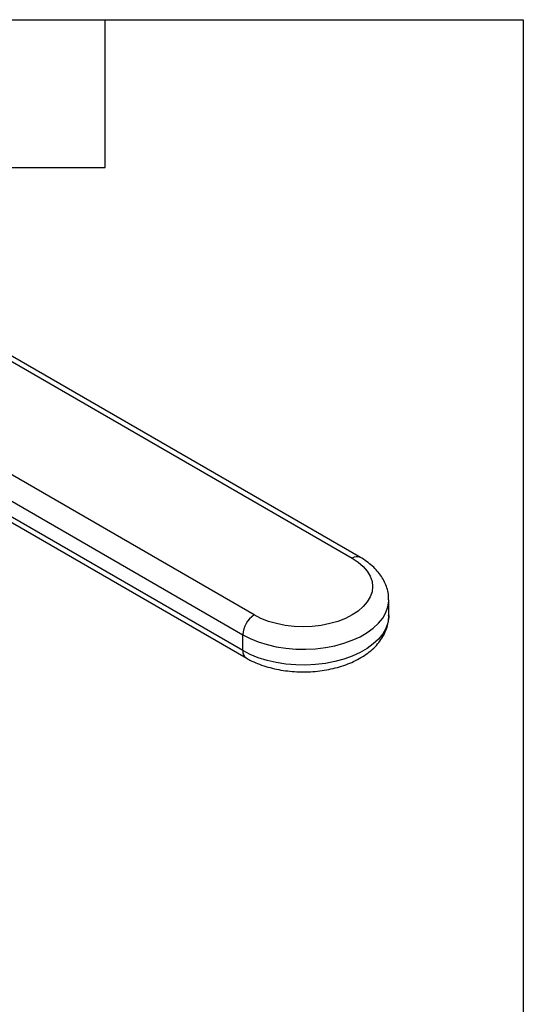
# Model space of a CAD drawing. Header units: inches. Extents: x 0.7 to 32.2, y 0.7 to 24.8.
# Tile 12 of 12: x 29.2 to 32.2, y 18.8 to 24.8. Entities that reach past the tile are written whole.
import ezdxf

# ---------------------------------------------------------------- set-up
doc = ezdxf.new("R2010")
doc.units = ezdxf.units.IN
doc.header["$LTSCALE"] = 3
doc.header["$MEASUREMENT"] = 0
doc.linetypes.add('SLD-Solid', pattern=[0])
doc.layers.add('TEXT', color=140, linetype='SLD-Solid', lineweight=25)

msp = doc.modelspace()

# ---------------------------------------------------------------- linework, layer by layer
for p, q in [((28.9911, 22.7474), (31.2071, 21.4681)), ((31.2563, 21.473), (29.0403, 22.7522)), ((30.6085, 21.1226), (28.3926, 22.4018)), ((28.323, 22.2813), (30.539, 21.002)), ((30.539, 20.9056), (28.323, 22.1848)), ((28.3434, 22.1398), (30.5593, 20.8605)), ((31.4295, 21.1185), (31.4295, 21.215)), ((30.539, 20.9056), (30.539, 21.002))]:
    msp.add_line(p, q)
at = {"flags": 128}
for points in [[(31.2071, 21.4681), (31.2436, 21.4441), (31.2743, 21.4175), (31.2988, 21.3888), (31.3166, 21.3586), (31.3274, 21.3272), (31.331, 21.2953), (31.3274, 21.2634), (31.3166, 21.2321), (31.2988, 21.2018), (31.2743, 21.1732), (31.2436, 21.1466), (31.2071, 21.1226), (31.1655, 21.1015), (31.1194, 21.0837), (31.0698, 21.0696), (31.0174, 21.0593), (30.9631, 21.0531), (30.9078, 21.051), (30.8526, 21.0531), (30.7983, 21.0593), (30.7459, 21.0696), (30.6962, 21.0837), (30.6502, 21.1015), (30.6085, 21.1226)], [(30.539, 21.002), (30.5843, 20.9787), (30.634, 20.9587), (30.6874, 20.942), (30.7437, 20.9291), (30.8023, 20.92), (30.8623, 20.915), (30.923, 20.9139), (30.9834, 20.917), (31.0428, 20.9241), (31.1004, 20.9351), (31.1554, 20.9499), (31.207, 20.9683), (31.2546, 20.99), (31.2975, 21.0148), (31.3351, 21.0422), (31.367, 21.072), (31.3926, 21.1038), (31.4117, 21.137), (31.424, 21.1713), (31.4292, 21.2062), (31.4295, 21.2149)], [(31.4295, 21.1185), (31.4292, 21.1098), (31.424, 21.0749), (31.4117, 21.0406), (31.3926, 21.0073), (31.367, 20.9756), (31.3351, 20.9458), (31.2975, 20.9183), (31.2546, 20.8936), (31.207, 20.8718), (31.1554, 20.8535), (31.1004, 20.8387), (31.0428, 20.8276), (30.9834, 20.8206), (30.923, 20.8175), (30.8623, 20.8185), (30.8023, 20.8236), (30.7437, 20.8327), (30.6874, 20.8456), (30.634, 20.8622), (30.5843, 20.8823), (30.539, 20.9056)]]:
    msp.add_lwpolyline(points, dxfattribs=at)
for centre, radius, start, end in [((31.2358, 21.429), 0.0485, 64.8161, 126.31336), ((30.6901, 20.9951), 0.1513, 122.60548, 177.39452), ((30.5858, 20.8996), 0.0472, 172.74243, 235.96098)]:
    msp.add_arc(centre, radius, start, end)
for points, knots in [([(31.4288, 21.2149), (31.4288, 21.2236), (31.4288, 21.2449), (31.4218, 21.2784), (31.4092, 21.3147), (31.3908, 21.3495), (31.3671, 21.3825), (31.338, 21.4137), (31.304, 21.4424), (31.2757, 21.4616), (31.2592, 21.4712), (31.2563, 21.473)], [0, 0, 0, 0, 0.082977, 0.204083, 0.325389, 0.448462, 0.574571, 0.704455, 0.838114, 0.97098, 1, 1, 1, 1]), ([(30.5593, 20.8605), (30.5672, 20.8561), (30.5896, 20.8437), (30.6294, 20.8259), (30.6791, 20.8083), (30.7314, 20.7944), (30.7855, 20.7842), (30.8409, 20.7778), (30.897, 20.7752), (30.9532, 20.7764), (31.0089, 20.7813), (31.0636, 20.7901), (31.1167, 20.8025), (31.1676, 20.8187), (31.2159, 20.8386), (31.2609, 20.8622), (31.302, 20.8894), (31.3385, 20.9201), (31.3696, 20.9538), (31.3946, 20.99), (31.4132, 21.028), (31.4247, 21.0669), (31.4298, 21.0976), (31.429, 21.115), (31.4288, 21.1195)], [0, 0, 0, 0, 0.026505, 0.075099, 0.123579, 0.171919, 0.220096, 0.268136, 0.316094, 0.364036, 0.412028, 0.460126, 0.508407, 0.556942, 0.605789, 0.654967, 0.704418, 0.753848, 0.80278, 0.850651, 0.897029, 0.941815, 0.985255, 1, 1, 1, 1])]:
    msp.add_open_spline(points, degree=3, knots=knots)
at = {"layer": 'TEXT'}
for p, q in [((0.75, 24.75), (32.25, 24.75)), ((29.7, 23.85), (29.7, 24.75)), ((32.25, 24.75), (32.25, 0.75)), ((28.8, 23.85), (29.7, 23.85))]:
    msp.add_line(p, q, dxfattribs=at)

doc.saveas('drawing.dxf')
